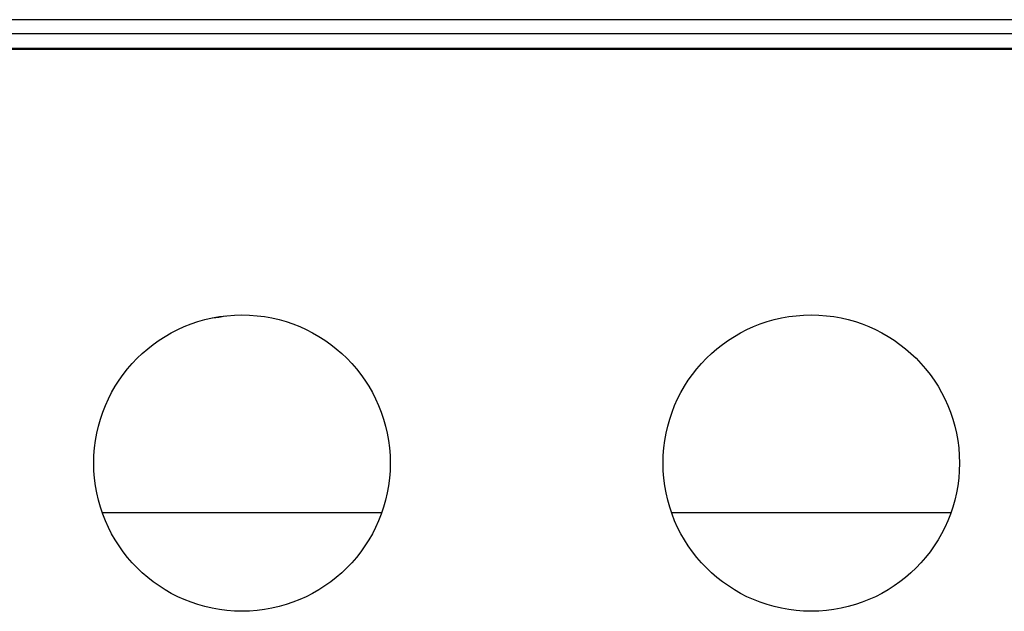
# Model space of a CAD drawing. Header units: millimetres. Extents: x 0 to 3364, y 0 to 2376.
# Tile 5 of 59: x 877 to 960, y 415 to 465. Entities that reach past the tile are written whole.
import ezdxf

# ---------------------------------------------------------------- set-up
doc = ezdxf.new("R2010")
doc.units = ezdxf.units.MM
doc.header["$LTSCALE"] = 0.2

# ---------------------------------------------------------------- blocks, each defined once
blk = doc.blocks.new('A$C71164e2c')
for p, q in [((356, 71.2), (-2.1, 71.2)), ((348.403, 70), (-2.1, 70)), ((-2.1, 68.8), (348.403, 68.8)), ((-2, 68.7), (372.1, 68.7)), ((281.773, 29.6), (258.227, 29.6)), ((329.773, 29.6), (306.227, 29.6))]:
    blk.add_line(p, q)
for centre in [(270, 33.8), (318, 33.8)]:
    blk.add_circle(centre, 12.5)
blk.add_arc((266.5, 56), 10, 275.89158, 282.02716)

msp = doc.modelspace()

# ---------------------------------------------------------------- block references
msp.add_blockref('A$C71164e2c', (625.264, 393.95))

doc.saveas('drawing.dxf')
